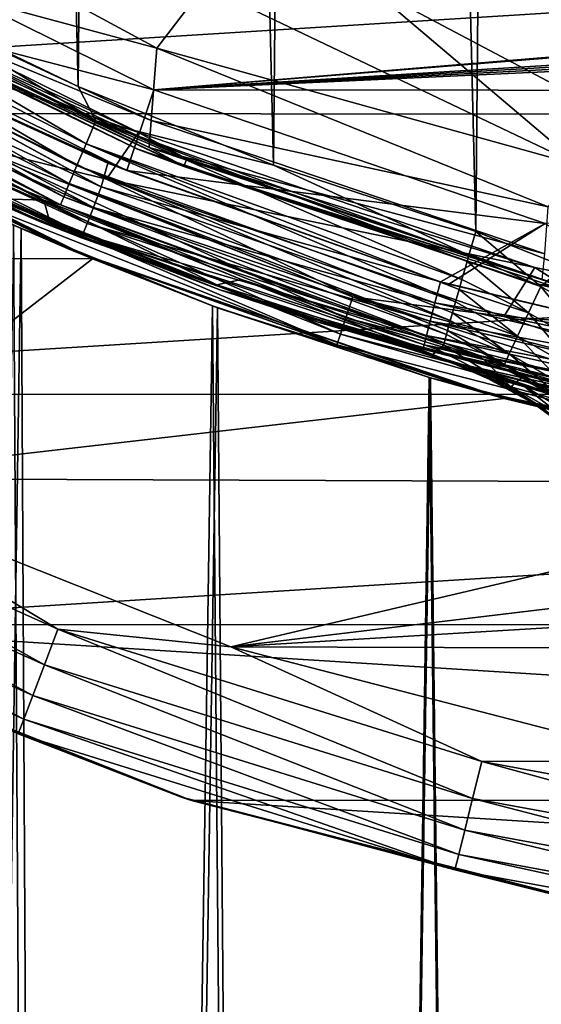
# Model space of a CAD drawing. Header units: metres. Extents: x -24 to 24, y -127 to 36.
# Tile 20 of 59: x -8.49 to -5.19, y -24.12 to -17.89. Entities that reach past the tile are written whole.
import ezdxf

# ---------------------------------------------------------------- set-up
doc = ezdxf.new("R2010")
doc.units = ezdxf.units.M
doc.layers.add('solid_12421031', color=7, linetype='CONTINUOUS')

msp = doc.modelspace()

# ---------------------------------------------------------------- linework, layer by layer
at = {"layer": 'solid_12421031'}
for points in [[(-5.260437, 19.327854, 173.482712), (-4.101615, -20.170208, 173.489487), (-3.960747, 19.634262, 173.490189)], [(-6.530779, 18.937037, 173.473343), (-5.603517, -19.23163, 173.480377), (-5.260437, 19.327854, 173.482712)], [(-5.260437, 19.327854, 173.482712), (-5.603517, -19.23163, 173.480377), (-5.044331, -19.452089, 173.4841)], [(-5.260437, 19.327854, 173.482712), (-5.044331, -19.452089, 173.4841), (-4.540535, -19.767538, 173.487122)], [(-5.260437, 19.327854, 173.482712), (-4.540535, -19.767538, 173.487122), (-4.101615, -20.170208, 173.489487)], [(-6.882666, -18.811087, 173.470398), (-6.530779, 18.937037, 173.473343), (-7.779799, 18.459656, 173.462173)], [(-6.882666, -18.811087, 173.470398), (-5.603517, -19.23163, 173.480377), (-6.530779, 18.937037, 173.473343)], [(-8.119483, -18.31303, 173.458801), (-7.779799, 18.459656, 173.462173), (-8.99437, 17.901155, 173.449432)], [(-6.882666, -18.811087, 173.470398), (-7.779799, 18.459656, 173.462173), (-8.119483, -18.31303, 173.458801)], [(-8.119483, -18.31303, 173.458801), (-8.99437, 17.901155, 173.449432), (-9.313975, -17.737457, 173.445786)], [(-17.515476, -16.407091, -4), (17.484015, -16.440725, -4), (-15.310651, -18.481251, -4)], [(-15.310651, -18.481251, -4), (17.484015, -16.440725, -4), (15.283298, -18.503847, -4)], [(-10.038218, -17.418863, 145.684891), (-7.622422, -18.071875, 146.742477), (-9.983639, -16.795286, 146.892181)], [(-9.983639, -16.795286, 146.892181), (-7.622422, -18.071875, 146.742477), (-7.322237, -17.678335, 147.652298)], [(-9.979542, -17.174118, 149.5), (-7.641145, -18.335623, 149.5), (-10.211024, -17.660162, 147.5)], [(-1.995949, -17.869549, 149.5), (-7.641145, -18.335623, 149.5), (-9.979542, -17.174118, 149.5)], [(-10.245038, -17.397303, 173.418228), (-10.324658, -17.533813, 173.364838), (-8.069939, -18.677027, 173.390762)], [(-7.73718, -18.605326, 145), (-10.105206, -17.431744, 145), (-10.322615, -17.710819, 145)], [(-8.007703, -18.531618, 173.443756), (-10.245038, -17.397303, 173.418228), (-8.069939, -18.677027, 173.390762)], [(-9.313975, -17.737457, 173.445786), (-10.245038, -17.397303, 173.418228), (-8.007703, -18.531618, 173.443756)], [(-9.725773, -17.691114, 145.007614), (-10.105206, -17.431744, 145), (-7.73718, -18.605326, 145)], [(-10.038218, -17.418863, 145.684891), (-7.658072, -18.528763, 145.811859), (-7.622422, -18.071875, 146.742477)], [(-10.026096, -17.549416, 145.432404), (-7.658072, -18.528763, 145.811859), (-10.038218, -17.418863, 145.684891)], [(-10.324658, -17.533813, 173.364838), (-10.398682, -17.661627, 173.273621), (-8.127798, -18.813168, 173.299911)], [(-8.069939, -18.677027, 173.390762), (-10.324658, -17.533813, 173.364838), (-8.127798, -18.813168, 173.299911)], [(-7.74934, -18.708561, 145.23999), (-10.125, -17.537014, 145.23999), (-10.105979, -17.547983, 145.100006)], [(-9.750823, -17.736681, 145.338165), (-10.125, -17.537014, 145.23999), (-7.74934, -18.708561, 145.23999)], [(-7.734123, -18.714857, 145.100006), (-10.105979, -17.547983, 145.100006), (-9.75186, -17.738565, 145.061798)], [(-7.74934, -18.708561, 145.23999), (-10.105979, -17.547983, 145.100006), (-7.734123, -18.714857, 145.100006)], [(-10.026096, -17.549416, 145.432404), (-7.670861, -18.6992, 145.432541), (-7.658072, -18.528763, 145.811859)], [(-9.750823, -17.736681, 145.338165), (-7.670861, -18.6992, 145.432541), (-10.026096, -17.549416, 145.432404)], [(-10.398682, -17.661627, 173.273621), (-10.460505, -17.769423, 173.148987), (-8.176123, -18.92799, 173.175583)], [(-8.127798, -18.813168, 173.299911), (-10.398682, -17.661627, 173.273621), (-8.176123, -18.92799, 173.175583)], [(-10.211024, -17.660162, 147.5), (-7.81111, -18.845474, 147.5), (-9.929063, -17.882896, 147.5)], [(-7.641145, -18.335623, 149.5), (-7.81111, -18.845474, 147.5), (-10.211024, -17.660162, 147.5)], [(-7.622422, -18.071875, 146.742477), (-4.944226, -18.813017, 147.061569), (-7.322237, -17.678335, 147.652298)], [(-7.322237, -17.678335, 147.652298), (-4.944226, -18.813017, 147.061569), (-6.285115, -17.676357, 148.298401)], [(-4.944226, -18.813017, 147.061569), (-4.234774, -18.762302, 147.471512), (-6.285115, -17.676357, 148.298401)], [(-5.073364, -17.835152, 148.65239), (-6.285115, -17.676357, 148.298401), (-4.234774, -18.762302, 147.471512)], [(-7.73718, -18.605326, 145), (-10.322615, -17.710819, 145), (-7.940036, -18.899851, 145)], [(-8.794262, -18.688759, 144.975525), (-7.940036, -18.899851, 145), (-10.322615, -17.710819, 145)], [(-9.75186, -17.738565, 145.061798), (-9.725773, -17.691114, 145.007614), (-7.431797, -18.770576, 145.007614)], [(-7.451731, -18.820925, 145.061798), (-9.75186, -17.738565, 145.061798), (-7.431797, -18.770576, 145.007614)], [(-7.734123, -18.714857, 145.100006), (-9.75186, -17.738565, 145.061798), (-7.451731, -18.820925, 145.061798)], [(-7.450939, -18.818924, 145.338165), (-7.670861, -18.6992, 145.432541), (-9.750823, -17.736681, 145.338165)], [(-7.450939, -18.818924, 145.338165), (-9.750823, -17.736681, 145.338165), (-7.74934, -18.708561, 145.23999)], [(-7.431797, -18.770576, 145.007614), (-9.725773, -17.691114, 145.007614), (-7.73718, -18.605326, 145)], [(-8.119483, -18.31303, 173.458801), (-9.313975, -17.737457, 173.445786), (-8.007703, -18.531618, 173.443756)], [(-10.460505, -17.769423, 173.148987), (-10.505141, -17.848503, 173.001007), (-8.211013, -19.012224, 173.027832)], [(-8.176123, -18.92799, 173.175583), (-10.460505, -17.769423, 173.148987), (-8.211013, -19.012224, 173.027832)], [(-10.505141, -17.848503, 173.001007), (-10.530486, -17.895006, 172.842789), (-8.230824, -19.06176, 172.869736)], [(-8.211013, -19.012224, 173.027832), (-10.505141, -17.848503, 173.001007), (-8.230824, -19.06176, 172.869736)], [(-1.995949, -17.869549, 149.5), (-1.938687, -17.875822, 149.5), (-7.641145, -18.335623, 149.5)], [(-10.530486, -17.895006, 172.842789), (-9.555474, -18.452736, 172.703491), (-8.33781, -19.033838, 172.715912)], [(-8.230824, -19.06176, 172.869736), (-10.530486, -17.895006, 172.842789), (-8.33781, -19.033838, 172.715912)], [(-9.929063, -17.882896, 147.5), (-7.973009, -18.948624, 147.524414), (-10.001789, -18.019442, 147.524521)], [(-9.929063, -17.882896, 147.5), (-7.81111, -18.845474, 147.5), (-7.931221, -18.799078, 147.5)], [(-9.861752, -17.91848, 147.5), (-9.929063, -17.882896, 147.5), (-7.931221, -18.799078, 147.5)], [(-9.861752, -17.91848, 147.5), (-7.973009, -18.948624, 147.524414), (-9.929063, -17.882896, 147.5)], [(-9.861752, -17.91848, 147.5), (-7.931221, -18.799078, 147.5), (-7.973009, -18.948624, 147.524414)], [(-1.938687, -17.875822, 149.5), (-1.243797, -17.938793, 149.5), (-7.641145, -18.335623, 149.5)], [(-1.243797, -17.938793, 149.5), (-0.984953, -17.9555, 149.5), (-7.641145, -18.335623, 149.5)], [(-0.984953, -17.9555, 149.5), (-0.603206, -17.972908, 149.5), (-7.641145, -18.335623, 149.5)], [(-0.603206, -17.972908, 149.5), (0, -17.982216, 149.5), (-7.641145, -18.335623, 149.5)], [(0, -17.982216, 149.5), (7.605824, -18.350306, 149.5), (-7.641145, -18.335623, 149.5)], [(-10.001789, -18.019442, 147.524521), (-8.023497, -19.078426, 147.595291), (-10.067247, -18.142656, 147.595718)], [(-10.001789, -18.019442, 147.524521), (-7.973009, -18.948624, 147.524414), (-8.023497, -19.078426, 147.595291)], [(-7.658072, -18.528763, 145.811859), (-5.146339, -19.076134, 146.445969), (-7.622422, -18.071875, 146.742477)], [(-7.622422, -18.071875, 146.742477), (-5.146339, -19.076134, 146.445969), (-4.944226, -18.813017, 147.061569)], [(-12.349385, -19.402617), (-8.029844, -19.404125), (-10.50086, -18.185268)], [(-10.601276, -18.127684, 144.5), (-8.157937, -19.35066, 144.5), (-8.931007, -18.979357, 144.654053)], [(-8.528556, -19.190199, 125.141541), (-8.157937, -19.35066, 144.5), (-10.601276, -18.127684, 144.5)], [(-10.483727, -18.195919, 110.861214), (-10.50086, -18.185268), (-8.029844, -19.404125)], [(-10.067247, -18.142656, 147.595718), (-8.063588, -19.181499, 147.705688), (-10.119159, -18.240374, 147.706589)], [(-10.067247, -18.142656, 147.595718), (-8.023497, -19.078426, 147.595291), (-8.063588, -19.181499, 147.705688)], [(-9.5781, -18.688499, 109.471069), (-10.483727, -18.195919, 110.861214), (-8.029844, -19.404125)], [(-10.119159, -18.240374, 147.706589), (-8.089367, -19.247774, 147.844833), (-10.15243, -18.302999, 147.846252)], [(-10.119159, -18.240374, 147.706589), (-8.063588, -19.181499, 147.705688), (-8.089367, -19.247774, 147.844833)], [(-10.15243, -18.302999, 147.846252), (-8.089367, -19.247774, 147.844833), (-8.098314, -19.270777, 147.999146)], [(-9.144917, -18.827913, 148.000107), (-10.15243, -18.302999, 147.846252), (-8.098314, -19.270777, 147.999146)], [(-8.34973, -19.170589, 154.638824), (-10.030131, -18.370298, 154.706909), (-9.944547, -18.43116, 151.286667)], [(-8.716412, -18.998735, 158.045029), (-10.030131, -18.370298, 154.706909), (-8.34973, -19.170589, 154.638824)], [(-6.882666, -18.811087, 173.470398), (-8.119483, -18.31303, 173.458801), (-8.007703, -18.531618, 173.443756)], [(-7.641145, -18.335623, 149.5), (-5.165358, -19.179953, 149.5), (-7.81111, -18.845474, 147.5)], [(7.605824, -18.350306, 149.5), (-5.165358, -19.179953, 149.5), (-7.641145, -18.335623, 149.5)], [(-8.372017, -19.164289, 151.229507), (-9.944547, -18.43116, 151.286667), (-9.144917, -18.827913, 148.000107)], [(-8.34973, -19.170589, 154.638824), (-9.944547, -18.43116, 151.286667), (-8.372017, -19.164289, 151.229507)], [(-15.310651, -18.481251, -4), (15.283298, -18.503847, -4), (-12.865988, -20.258965, -4)], [(-8.33781, -19.033838, 172.715912), (-9.555474, -18.452736, 172.703491), (-8.609834, -19.025248, 160.935501)], [(-12.865988, -20.258965, -4), (15.283298, -18.503847, -4), (12.848287, -20.270407, -4)], [(-8.007703, -18.531618, 173.443756), (-8.069939, -18.677027, 173.390762), (-5.691037, -19.534037, 173.410385)], [(-8.007703, -18.531618, 173.443756), (-5.691037, -19.534037, 173.410385), (-5.658569, -19.421438, 173.453445)], [(-8.007703, -18.531618, 173.443756), (-5.658569, -19.421438, 173.453445), (-5.646952, -19.381275, 173.463684)], [(-6.882666, -18.811087, 173.470398), (-8.007703, -18.531618, 173.443756), (-5.646952, -19.381275, 173.463684)], [(-7.670861, -18.6992, 145.432541), (-5.167542, -19.371588, 145.811813), (-7.658072, -18.528763, 145.811859)], [(-7.658072, -18.528763, 145.811859), (-5.167542, -19.371588, 145.811813), (-5.146339, -19.076134, 146.445969)], [(-5.230407, -19.458494, 145), (-7.73718, -18.605326, 145), (-7.940036, -18.899851, 145)], [(-7.431797, -18.770576, 145.007614), (-7.73718, -18.605326, 145), (-5.230407, -19.458494, 145)], [(-8.069939, -18.677027, 173.390762), (-8.127798, -18.813168, 173.299911), (-5.731455, -19.675081, 173.320328)], [(-8.069939, -18.677027, 173.390762), (-5.731455, -19.675081, 173.320328), (-5.709518, -19.598391, 173.375015)], [(-8.069939, -18.677027, 173.390762), (-5.709518, -19.598391, 173.375015), (-5.691037, -19.534037, 173.410385)], [(-8.480646, -19.21142, 108.210205), (-9.5781, -18.688499, 109.471069), (-8.029844, -19.404125)], [(-9.381978, -79.199997, 109.218124), (-9.5781, -18.688499, 109.471069), (-8.480646, -19.21142, 108.210205)], [(-8.853663, -18.814991, 144.904419), (-6.425705, -19.776287, 144.904419), (-8.794262, -18.688759, 144.975525)], [(-8.794262, -18.688759, 144.975525), (-6.382594, -19.643604, 144.975525), (-7.940036, -18.899851, 145)], [(-6.425705, -19.776287, 144.904419), (-6.382594, -19.643604, 144.975525), (-8.794262, -18.688759, 144.975525)], [(-5.241086, -19.559998, 145.23999), (-7.74934, -18.708561, 145.23999), (-7.734123, -18.714857, 145.100006)], [(-7.450939, -18.818924, 145.338165), (-7.74934, -18.708561, 145.23999), (-5.241086, -19.559998, 145.23999)], [(-5.230481, -19.562836, 145.100006), (-7.734123, -18.714857, 145.100006), (-7.451731, -18.820925, 145.061798)], [(-5.241086, -19.559998, 145.23999), (-7.734123, -18.714857, 145.100006), (-5.230481, -19.562836, 145.100006)], [(-7.670861, -18.6992, 145.432541), (-5.182826, -19.53562, 145.432541), (-5.167542, -19.371588, 145.811813)], [(-7.450939, -18.818924, 145.338165), (-5.182826, -19.53562, 145.432541), (-7.670861, -18.6992, 145.432541)], [(-5.826722, -19.548923, 147.504471), (-7.973009, -18.948624, 147.524414), (-7.931221, -18.799078, 147.5)], [(-5.826722, -19.548923, 147.504471), (-7.931221, -18.799078, 147.5), (-7.81111, -18.845474, 147.5)], [(-7.451731, -18.820925, 145.061798), (-7.431797, -18.770576, 145.007614), (-5.028693, -19.585466, 145.029312)], [(-5.028693, -19.585466, 145.029312), (-7.431797, -18.770576, 145.007614), (-5.230407, -19.458494, 145)], [(-8.372017, -19.164289, 151.229507), (-9.144917, -18.827913, 148.000107), (-8.098314, -19.270777, 147.999146)], [(-8.900785, -18.915133, 144.79364), (-6.459906, -19.881544, 144.79364), (-8.853663, -18.814991, 144.904419)], [(-6.459906, -19.881544, 144.79364), (-6.425705, -19.776287, 144.904419), (-8.853663, -18.814991, 144.904419)], [(-8.127798, -18.813168, 173.299911), (-8.176123, -18.92799, 173.175583), (-5.765525, -19.795137, 173.196091)], [(-8.127798, -18.813168, 173.299911), (-5.765525, -19.795137, 173.196091), (-5.751542, -19.745686, 173.254471)], [(-8.127798, -18.813168, 173.299911), (-5.751542, -19.745686, 173.254471), (-5.731455, -19.675081, 173.320328)], [(-5.165358, -19.179953, 149.5), (-5.826722, -19.548923, 147.504471), (-7.81111, -18.845474, 147.5)], [(-5.230481, -19.562836, 145.100006), (-7.451731, -18.820925, 145.061798), (-5.028693, -19.585466, 145.029312)], [(-5.03355, -19.604382, 145.338165), (-5.182826, -19.53562, 145.432541), (-7.450939, -18.818924, 145.338165)], [(-5.03355, -19.604382, 145.338165), (-7.450939, -18.818924, 145.338165), (-5.241086, -19.559998, 145.23999)], [(-6.882666, -18.811087, 173.470398), (-5.646952, -19.381275, 173.463684), (-5.603517, -19.23163, 173.480377)], [(-8.931007, -18.979357, 144.654053), (-6.48184, -19.949051, 144.654053), (-8.900785, -18.915133, 144.79364)], [(-6.48184, -19.949051, 144.654053), (-6.459906, -19.881544, 144.79364), (-8.900785, -18.915133, 144.79364)], [(-8.176123, -18.92799, 173.175583), (-8.211013, -19.012224, 173.027832), (-5.789806, -19.882067, 173.050735)], [(-8.176123, -18.92799, 173.175583), (-5.789806, -19.882067, 173.050735), (-5.782842, -19.856928, 173.100952)], [(-8.176123, -18.92799, 173.175583), (-5.782842, -19.856928, 173.100952), (-5.765525, -19.795137, 173.196091)], [(-5.230407, -19.458494, 145), (-7.940036, -18.899851, 145), (-5.425307, -19.768526, 145)], [(-6.382594, -19.643604, 144.975525), (-5.425307, -19.768526, 145), (-7.940036, -18.899851, 145)], [(-8.157937, -19.35066, 144.5), (-6.48184, -19.949051, 144.654053), (-8.931007, -18.979357, 144.654053)], [(-5.861875, -19.681904, 147.543365), (-8.023497, -19.078426, 147.595291), (-7.973009, -18.948624, 147.524414)], [(-5.826722, -19.548923, 147.504471), (-5.861875, -19.681904, 147.543365), (-7.973009, -18.948624, 147.524414)], [(-7.222607, -19.599613, 157.976974), (-8.716412, -18.998735, 158.045029), (-8.34973, -19.170589, 154.638824)], [(-7.055697, -19.647287, 161.314072), (-8.716412, -18.998735, 158.045029), (-7.222607, -19.599613, 157.976974)], [(-8.303952, -19.156149, 161.417221), (-8.609834, -19.025248, 160.935501), (-8.716412, -18.998735, 158.045029)], [(-7.055697, -19.647287, 161.314072), (-8.303952, -19.156149, 161.417221), (-8.716412, -18.998735, 158.045029)], [(-8.33781, -19.033838, 172.715912), (-8.609834, -19.025248, 160.935501), (-8.303952, -19.156149, 161.417221)], [(-8.33781, -19.033838, 172.715912), (-8.303952, -19.156149, 161.417221), (-7.242052, -19.568316, 162.919815)], [(-7.086806, -19.534052, 172.727127), (-8.33781, -19.033838, 172.715912), (-7.242052, -19.568316, 162.919815)], [(-8.230824, -19.06176, 172.869736), (-8.33781, -19.033838, 172.715912), (-7.086806, -19.534052, 172.727127)], [(-8.211013, -19.012224, 173.027832), (-8.230824, -19.06176, 172.869736), (-5.803947, -19.934483, 172.891815)], [(-8.211013, -19.012224, 173.027832), (-5.803947, -19.934483, 172.891815), (-5.789806, -19.882067, 173.050735)], [(-8.230824, -19.06176, 172.869736), (-7.086806, -19.534052, 172.727127), (-5.80662, -19.950377, 172.737106)], [(-8.230824, -19.06176, 172.869736), (-5.80662, -19.950377, 172.737106), (-5.803947, -19.934483, 172.891815)], [(-5.892165, -19.798786, 147.619522), (-8.063588, -19.181499, 147.705688), (-8.023497, -19.078426, 147.595291)], [(-5.861875, -19.681904, 147.543365), (-5.892165, -19.798786, 147.619522), (-8.023497, -19.078426, 147.595291)], [(-6.74197, -19.752867, 151.172409), (-8.372017, -19.164289, 151.229507), (-8.098314, -19.270777, 147.999146)], [(-6.600629, -19.805351, 154.57045), (-8.372017, -19.164289, 151.229507), (-6.74197, -19.752867, 151.172409)], [(-6.600629, -19.805351, 154.57045), (-8.34973, -19.170589, 154.638824), (-8.372017, -19.164289, 151.229507)], [(-7.222607, -19.599613, 157.976974), (-8.34973, -19.170589, 154.638824), (-6.600629, -19.805351, 154.57045)], [(-7.242052, -19.568316, 162.919815), (-8.303952, -19.156149, 161.417221), (-7.055697, -19.647287, 161.314072)], [(-5.915821, -19.890068, 147.726715), (-8.089367, -19.247774, 147.844833), (-8.063588, -19.181499, 147.705688)], [(-5.892165, -19.798786, 147.619522), (-5.915821, -19.890068, 147.726715), (-8.063588, -19.181499, 147.705688)], [(-5.165358, -19.179953, 149.5), (-5.774029, -19.564472, 147.504761), (-5.826722, -19.548923, 147.504471)], [(-5.165358, -19.179953, 149.5), (-3.668845, -20.0611, 147.523041), (-5.774029, -19.564472, 147.504761)], [(-9.381978, -79.199997, 124.181877), (-8.162073, -79.199997, 125.49662), (-8.528556, -19.190199, 125.141541)], [(-8.162073, -79.199997, 107.903381), (-9.381978, -79.199997, 109.218124), (-8.480646, -19.21142, 108.210205)], [(-8.528556, -19.190199, 125.141541), (-7.268599, -19.701965, 126.247917), (-8.157937, -19.35066, 144.5)], [(-8.162073, -79.199997, 125.49662), (-7.268599, -19.701965, 126.247917), (-8.528556, -19.190199, 125.141541)], [(-7.238152, -19.713173, 107.128891), (-8.480646, -19.21142, 108.210205), (-8.029844, -19.404125)], [(-8.162073, -79.199997, 107.903381), (-8.480646, -19.21142, 108.210205), (-7.238152, -19.713173, 107.128891)], [(-5.603517, -19.23163, 173.480377), (-5.646952, -19.381275, 173.463684), (-5.192083, -19.579973, 173.461212)], [(-5.044331, -19.452089, 173.4841), (-5.603517, -19.23163, 173.480377), (-5.192083, -19.579973, 173.461212)], [(-7.027493, -19.651505, 147.998245), (-8.098314, -19.270777, 147.999146), (-8.089367, -19.247774, 147.844833)], [(-6.74197, -19.752867, 151.172409), (-8.098314, -19.270777, 147.999146), (-7.027493, -19.651505, 147.998245)], [(-5.936213, -19.968756, 147.99736), (-7.027493, -19.651505, 147.998245), (-8.089367, -19.247774, 147.844833)], [(-5.930914, -19.948307, 147.856171), (-5.936213, -19.968756, 147.99736), (-8.089367, -19.247774, 147.844833)], [(-5.915821, -19.890068, 147.726715), (-5.930914, -19.948307, 147.856171), (-8.089367, -19.247774, 147.844833)], [(-8.157937, -19.35066, 144.5), (-5.576494, -20.246054, 144.5), (-6.48184, -19.949051, 144.654053)], [(-5.899023, -20.154442, 127.149956), (-5.576494, -20.246054, 144.5), (-8.157937, -19.35066, 144.5)], [(-7.268599, -19.701965, 126.247917), (-5.899023, -20.154442, 127.149956), (-8.157937, -19.35066, 144.5)], [(-12.349385, -19.402617), (-9.830069, -20.793386), (-8.029844, -19.404125)], [(-9.830069, -20.793386), (-5.423804, -20.286774), (-8.029844, -19.404125)], [(-7.238152, -19.713173, 107.128891), (-8.029844, -19.404125), (-5.423804, -20.286774)], [(-5.658569, -19.421438, 173.453445), (-5.691037, -19.534037, 173.410385), (-5.270233, -19.745192, 173.388931)], [(-5.646952, -19.381275, 173.463684), (-5.658569, -19.421438, 173.453445), (-5.192083, -19.579973, 173.461212)], [(-5.192083, -19.579973, 173.461212), (-5.658569, -19.421438, 173.453445), (-5.270233, -19.745192, 173.388931)], [(-2.646207, -19.975245, 145), (-5.230407, -19.458494, 145), (-5.425307, -19.768526, 145)], [(-5.028693, -19.585466, 145.029312), (-5.230407, -19.458494, 145), (-2.646207, -19.975245, 145)], [(-5.044331, -19.452089, 173.4841), (-5.192083, -19.579973, 173.461212), (-4.763987, -19.826353, 173.464111)], [(-7.086806, -19.534052, 172.727127), (-7.242052, -19.568316, 162.919815), (-5.875471, -20.008411, 164.494202)], [(-5.841048, -19.979397, 168.615402), (-7.086806, -19.534052, 172.727127), (-5.875471, -20.008411, 164.494202)], [(-5.841048, -19.979397, 168.615402), (-5.80662, -19.950377, 172.737106), (-7.086806, -19.534052, 172.727127)], [(-3.668845, -20.0611, 147.523041), (-5.861875, -19.681904, 147.543365), (-5.826722, -19.548923, 147.504471)], [(-3.668845, -20.0611, 147.523041), (-5.826722, -19.548923, 147.504471), (-5.774029, -19.564472, 147.504761)], [(-5.691037, -19.534037, 173.410385), (-5.709518, -19.598391, 173.375015), (-5.270233, -19.745192, 173.388931)], [(-5.875471, -20.008411, 164.494202), (-7.242052, -19.568316, 162.919815), (-7.055697, -19.647287, 161.314072)], [(-5.686854, -20.073223, 157.908813), (-7.222607, -19.599613, 157.976974), (-6.600629, -19.805351, 154.57045)], [(-5.771487, -20.051573, 161.241364), (-7.222607, -19.599613, 157.976974), (-5.686854, -20.073223, 157.908813)], [(-5.771487, -20.051573, 161.241364), (-7.055697, -19.647287, 161.314072), (-7.222607, -19.599613, 157.976974)], [(-5.709518, -19.598391, 173.375015), (-5.731455, -19.675081, 173.320328), (-5.339607, -19.892641, 173.26651)], [(-5.270233, -19.745192, 173.388931), (-5.709518, -19.598391, 173.375015), (-5.339607, -19.892641, 173.26651)], [(-5.192083, -19.579973, 173.461212), (-5.270233, -19.745192, 173.388931), (-4.867691, -19.976915, 173.391953)], [(-2.643155, -20.076759, 145.23999), (-5.241086, -19.559998, 145.23999), (-5.230481, -19.562836, 145.100006)], [(-5.03355, -19.604382, 145.338165), (-5.241086, -19.559998, 145.23999), (-2.643155, -20.076759, 145.23999)], [(-2.637713, -20.077475, 145.100006), (-5.230481, -19.562836, 145.100006), (-5.028693, -19.585466, 145.029312)], [(-2.643155, -20.076759, 145.23999), (-5.230481, -19.562836, 145.100006), (-2.637713, -20.077475, 145.100006)], [(-4.763987, -19.826353, 173.464111), (-5.192083, -19.579973, 173.461212), (-4.867691, -19.976915, 173.391953)], [(-5.871714, -20.022552, 161.70752), (-7.055697, -19.647287, 161.314072), (-5.771487, -20.051573, 161.241364)], [(-7.055697, -19.647287, 161.314072), (-5.906888, -20.010839, 162.27005), (-5.890842, -20.010357, 163.393707)], [(-5.871714, -20.022552, 161.70752), (-5.906888, -20.010839, 162.27005), (-7.055697, -19.647287, 161.314072)], [(-5.890842, -20.010357, 163.393707), (-5.875471, -20.008411, 164.494202), (-7.055697, -19.647287, 161.314072)], [(-6.74197, -19.752867, 151.172409), (-7.027493, -19.651505, 147.998245), (-5.936213, -19.968756, 147.99736)], [(-6.425705, -19.776287, 144.904419), (-3.896411, -20.425701, 144.904419), (-6.382594, -19.643604, 144.975525)], [(-6.382594, -19.643604, 144.975525), (-3.870269, -20.28866, 144.975525), (-5.425307, -19.768526, 145)], [(-3.896411, -20.425701, 144.904419), (-3.870269, -20.28866, 144.975525), (-6.382594, -19.643604, 144.975525)], [(-3.687824, -20.199759, 147.592926), (-5.892165, -19.798786, 147.619522), (-5.861875, -19.681904, 147.543365)], [(-3.668845, -20.0611, 147.523041), (-3.687824, -20.199759, 147.592926), (-5.861875, -19.681904, 147.543365)], [(-5.731455, -19.675081, 173.320328), (-5.751542, -19.745686, 173.254471), (-5.339607, -19.892641, 173.26651)], [(-8.162073, -79.199997, 125.49662), (-6.75984, -79.199997, 126.614868), (-7.268599, -19.701965, 126.247917)], [(-6.75984, -79.199997, 106.785133), (-8.162073, -79.199997, 107.903381), (-7.238152, -19.713173, 107.128891)], [(-6.75984, -79.199997, 126.614868), (-5.899023, -20.154442, 127.149956), (-7.268599, -19.701965, 126.247917)], [(-5.889245, -20.157301, 106.24453), (-7.238152, -19.713173, 107.128891), (-5.423804, -20.286774)], [(-6.75984, -79.199997, 106.785133), (-7.238152, -19.713173, 107.128891), (-5.889245, -20.157301, 106.24453)], [(-5.074442, -20.191202, 151.116074), (-6.74197, -19.752867, 151.172409), (-5.936213, -19.968756, 147.99736)], [(-4.807477, -20.267105, 154.502731), (-6.74197, -19.752867, 151.172409), (-5.074442, -20.191202, 151.116074)], [(-4.807477, -20.267105, 154.502731), (-6.600629, -19.805351, 154.57045), (-6.74197, -19.752867, 151.172409)], [(-5.686854, -20.073223, 157.908813), (-6.600629, -19.805351, 154.57045), (-4.807477, -20.267105, 154.502731)], [(-6.459906, -19.881544, 144.79364), (-3.917149, -20.534414, 144.79364), (-6.425705, -19.776287, 144.904419)], [(-3.917149, -20.534414, 144.79364), (-3.896411, -20.425701, 144.904419), (-6.425705, -19.776287, 144.904419)], [(-3.702954, -20.310314, 147.70256), (-5.915821, -19.890068, 147.726715), (-5.892165, -19.798786, 147.619522)], [(-3.687824, -20.199759, 147.592926), (-3.702954, -20.310314, 147.70256), (-5.892165, -19.798786, 147.619522)], [(-5.765525, -19.795137, 173.196091), (-5.782842, -19.856928, 173.100952), (-5.392032, -20.004995, 173.104721)], [(-5.751542, -19.745686, 173.254471), (-5.765525, -19.795137, 173.196091), (-5.392032, -20.004995, 173.104721)], [(-5.339607, -19.892641, 173.26651), (-5.751542, -19.745686, 173.254471), (-5.392032, -20.004995, 173.104721)], [(-2.646207, -19.975245, 145), (-5.425307, -19.768526, 145), (-2.825365, -20.303837, 145)], [(-3.870269, -20.28866, 144.975525), (-2.825365, -20.303837, 145), (-5.425307, -19.768526, 145)], [(-5.270233, -19.745192, 173.388931), (-5.339607, -19.892641, 173.26651), (-4.959944, -20.111345, 173.269638)], [(-4.867691, -19.976915, 173.391953), (-5.270233, -19.745192, 173.388931), (-4.959944, -20.111345, 173.269638)], [(-5.782842, -19.856928, 173.100952), (-5.789806, -19.882067, 173.050735), (-5.42289, -20.072296, 172.922623)], [(-5.392032, -20.004995, 173.104721), (-5.782842, -19.856928, 173.100952), (-5.42289, -20.072296, 172.922623)], [(-6.48184, -19.949051, 144.654053), (-3.930449, -20.604137, 144.654053), (-6.459906, -19.881544, 144.79364)], [(-3.930449, -20.604137, 144.654053), (-3.917149, -20.534414, 144.79364), (-6.459906, -19.881544, 144.79364)], [(-3.712749, -20.381897, 147.841324), (-5.930914, -19.948307, 147.856171), (-5.915821, -19.890068, 147.726715)], [(-3.702954, -20.310314, 147.70256), (-3.712749, -20.381897, 147.841324), (-5.915821, -19.890068, 147.726715)], [(-5.789806, -19.882067, 173.050735), (-5.803947, -19.934483, 172.891815), (-5.42289, -20.072296, 172.922623)], [(-5.339607, -19.892641, 173.26651), (-5.392032, -20.004995, 173.104721), (-5.02989, -20.213848, 173.107941)], [(-4.959944, -20.111345, 173.269638), (-5.339607, -19.892641, 173.26651), (-5.02989, -20.213848, 173.107941)], [(-5.576494, -20.246054, 144.5), (-3.930449, -20.604137, 144.654053), (-6.48184, -19.949051, 144.654053)], [(-4.832626, -20.220575, 147.99649), (-5.936213, -19.968756, 147.99736), (-5.930914, -19.948307, 147.856171)], [(-5.074442, -20.191202, 151.116074), (-5.936213, -19.968756, 147.99736), (-4.832626, -20.220575, 147.99649)], [(-3.71625, -20.407484, 147.995636), (-4.832626, -20.220575, 147.99649), (-5.930914, -19.948307, 147.856171)], [(-3.712749, -20.381897, 147.841324), (-3.71625, -20.407484, 147.995636), (-5.930914, -19.948307, 147.856171)], [(-5.380782, -20.212757, 164.491226), (-5.841048, -19.979397, 168.615402), (-5.875471, -20.008411, 164.494202)], [(-5.380782, -20.212757, 164.491226), (-5.80662, -19.950377, 172.737106), (-5.841048, -19.979397, 168.615402)], [(-5.803947, -19.934483, 172.891815), (-5.80662, -19.950377, 172.737106), (-5.554024, -20.039133, 172.7397)], [(-5.554024, -20.039133, 172.7397), (-5.80662, -19.950377, 172.737106), (-5.380782, -20.212757, 164.491226)], [(-5.42289, -20.072296, 172.922623), (-5.803947, -19.934483, 172.891815), (-5.554024, -20.039133, 172.7397)], [(-5.662986, -20.094858, 162.26796), (-5.890842, -20.010357, 163.393707), (-5.906888, -20.010839, 162.27005)], [(-5.662986, -20.094858, 162.26796), (-5.906888, -20.010839, 162.27005), (-5.871714, -20.022552, 161.70752)], [(-5.662986, -20.094858, 162.26796), (-5.875471, -20.008411, 164.494202), (-5.890842, -20.010357, 163.393707)], [(-5.41698, -20.20999, 162.26593), (-5.875471, -20.008411, 164.494202), (-5.662986, -20.094858, 162.26796)], [(-5.380782, -20.212757, 164.491226), (-5.875471, -20.008411, 164.494202), (-5.41698, -20.20999, 162.26593)], [(-5.500933, -20.146738, 161.373337), (-5.871714, -20.022552, 161.70752), (-5.771487, -20.051573, 161.241364)], [(-5.624343, -20.108109, 161.809433), (-5.662986, -20.094858, 162.26796), (-5.871714, -20.022552, 161.70752)], [(-5.500933, -20.146738, 161.373337), (-5.624343, -20.108109, 161.809433), (-5.871714, -20.022552, 161.70752)], [(-5.754405, -20.056374, 161.182922), (-5.771487, -20.051573, 161.241364), (-5.686854, -20.073223, 157.908813)], [(-5.500933, -20.146738, 161.373337), (-5.771487, -20.051573, 161.241364), (-5.754405, -20.056374, 161.182922)], [(-5.312288, -20.154436, 172.742035), (-5.554024, -20.039133, 172.7397), (-5.380782, -20.212757, 164.491226)], [(-5.42289, -20.072296, 172.922623), (-5.554024, -20.039133, 172.7397), (-5.312288, -20.154436, 172.742035)], [(-5.392032, -20.004995, 173.104721), (-5.42289, -20.072296, 172.922623), (-5.071352, -20.275337, 172.925888)], [(-5.02989, -20.213848, 173.107941), (-5.392032, -20.004995, 173.104721), (-5.071352, -20.275337, 172.925888)], [(-5.566591, -20.107393, 160.695816), (-5.754405, -20.056374, 161.182922), (-5.686854, -20.073223, 157.908813)], [(-5.303968, -20.206371, 160.979324), (-5.754405, -20.056374, 161.182922), (-5.566591, -20.107393, 160.695816)], [(-5.303968, -20.206371, 160.979324), (-5.500933, -20.146738, 161.373337), (-5.754405, -20.056374, 161.182922)], [(-4.125419, -20.416048, 157.841263), (-5.686854, -20.073223, 157.908813), (-4.807477, -20.267105, 154.502731)], [(-5.296977, -20.176056, 160.234818), (-5.686854, -20.073223, 157.908813), (-4.125419, -20.416048, 157.841263)], [(-5.296977, -20.176056, 160.234818), (-5.566591, -20.107393, 160.695816), (-5.686854, -20.073223, 157.908813)], [(-5.41698, -20.20999, 162.26593), (-5.662986, -20.094858, 162.26796), (-5.624343, -20.108109, 161.809433)], [(-5.185825, -20.3414, 161.884796), (-5.624343, -20.108109, 161.809433), (-5.500933, -20.146738, 161.373337)], [(-5.217433, -20.32922, 162.264297), (-5.41698, -20.20999, 162.26593), (-5.624343, -20.108109, 161.809433)], [(-5.185825, -20.3414, 161.884796), (-5.217433, -20.32922, 162.264297), (-5.624343, -20.108109, 161.809433)], [(-5.047699, -20.281675, 160.641342), (-5.566591, -20.107393, 160.695816), (-5.296977, -20.176056, 160.234818)], [(-5.047699, -20.281675, 160.641342), (-5.303968, -20.206371, 160.979324), (-5.566591, -20.107393, 160.695816)], [(-5.42289, -20.072296, 172.922623), (-5.312288, -20.154436, 172.742035), (-5.0842, -20.294992, 172.744095)], [(-5.071352, -20.275337, 172.925888), (-5.42289, -20.072296, 172.922623), (-5.0842, -20.294992, 172.744095)], [(-6.75984, -79.199997, 126.614868), (-5.206605, -79.199997, 127.511627), (-5.899023, -20.154442, 127.149956)], [(-5.206605, -79.199997, 105.888374), (-6.75984, -79.199997, 106.785133), (-5.889245, -20.157301, 106.24453)], [(-5.899023, -20.154442, 127.149956), (-4.461899, -20.520514, 127.83979), (-5.576494, -20.246054, 144.5)], [(-5.206605, -79.199997, 127.511627), (-4.461899, -20.520514, 127.83979), (-5.899023, -20.154442, 127.149956)], [(-4.466041, -20.519611, 105.561966), (-5.889245, -20.157301, 106.24453), (-5.423804, -20.286774)], [(-5.206605, -79.199997, 105.888374), (-5.889245, -20.157301, 106.24453), (-4.466041, -20.519611, 105.561966)], [(-5.082188, -20.379433, 161.524719), (-5.500933, -20.146738, 161.373337), (-5.303968, -20.206371, 160.979324)], [(-5.082188, -20.379433, 161.524719), (-5.185825, -20.3414, 161.884796), (-5.500933, -20.146738, 161.373337)], [(-5.0842, -20.294992, 172.744095), (-5.312288, -20.154436, 172.742035), (-5.380782, -20.212757, 164.491226)], [(-4.928983, -20.26226, 159.802429), (-5.296977, -20.176056, 160.234818), (-4.125419, -20.416048, 157.841263)], [(-4.748159, -20.366716, 160.367325), (-5.296977, -20.176056, 160.234818), (-4.955166, -20.258213, 159.94696)], [(-4.748159, -20.366716, 160.367325), (-5.047699, -20.281675, 160.641342), (-5.296977, -20.176056, 160.234818)], [(-4.955166, -20.258213, 159.94696), (-5.296977, -20.176056, 160.234818), (-4.928983, -20.26226, 159.802429)], [(-5.380782, -20.212757, 164.491226), (-5.41698, -20.20999, 162.26593), (-5.217433, -20.32922, 162.264297)], [(-5.380782, -20.212757, 164.491226), (-5.217433, -20.32922, 162.264297), (-4.97809, -20.509302, 162.26239)], [(-4.94121, -20.517473, 164.48938), (-5.380782, -20.212757, 164.491226), (-4.97809, -20.509302, 162.26239)], [(-5.0842, -20.294992, 172.744095), (-5.380782, -20.212757, 164.491226), (-4.94121, -20.517473, 164.48938)], [(-4.917306, -20.438267, 161.200974), (-5.303968, -20.206371, 160.979324), (-5.047699, -20.281675, 160.641342)], [(-4.917306, -20.438267, 161.200974), (-5.082188, -20.379433, 161.524719), (-5.303968, -20.206371, 160.979324)], [(-12.865988, -20.258965, -4), (12.848287, -20.270407, -4), (-10.216508, -21.716761, -4)], [(-10.216508, -21.716761, -4), (12.848287, -20.270407, -4), (10.211992, -21.718889, -4)], [(-9.830069, -20.793386), (-2.734719, -20.820663), (-5.423804, -20.286774)], [(-5.576494, -20.246054, 144.5), (-2.900647, -20.798708, 144.5), (-3.930449, -20.604137, 144.654053)], [(-2.987889, -20.786354, 128.322083), (-2.900647, -20.798708, 144.5), (-5.576494, -20.246054, 144.5)], [(-4.461899, -20.520514, 127.83979), (-2.987889, -20.786354, 128.322083), (-5.576494, -20.246054, 144.5)], [(-4.466041, -20.519611, 105.561966), (-5.423804, -20.286774), (-2.734719, -20.820663)], [(-4.97809, -20.509302, 162.26239), (-5.217433, -20.32922, 162.264297), (-5.185825, -20.3414, 161.884796)], [(-3.537062, -79.199997, 105.233124), (-5.206605, -79.199997, 105.888374), (-4.466041, -20.519611, 105.561966)], [(-5.206605, -79.199997, 127.511627), (-3.537062, -79.199997, 128.16687), (-4.461899, -20.520514, 127.83979)], [(-10.9211, -20.808418, -0.134106), (-8.333295, -21.973093, -0.134106), (-10.808912, -20.594662, -0.034074)], [(-10.808912, -20.594662, -0.034074), (-8.247691, -21.747374, -0.034074), (-9.830069, -20.793386)], [(-8.333295, -21.973093, -0.134106), (-8.247691, -21.747374, -0.034074), (-10.808912, -20.594662, -0.034074)], [(-9.830069, -20.793386), (-7.15338, -21.859026), (-2.734719, -20.820663)], [(-8.247691, -21.747374, -0.034074), (-7.15338, -21.859026), (-9.830069, -20.793386)], [(-11.017414, -20.991928, -0.293264), (-8.406787, -22.166876, -0.293264), (-10.9211, -20.808418, -0.134106)], [(-8.406787, -22.166876, -0.293264), (-8.333295, -21.973093, -0.134106), (-10.9211, -20.808418, -0.134106)], [(-7.15338, -21.859026), (0.003185, -20.99996), (-2.734719, -20.820663)], [(-7.15338, -21.859026), (9.715344, -20.847229), (0.003185, -20.99996)], [(-7.15338, -21.859026), (7.019459, -21.902267), (9.715344, -20.847229)], [(-11.091277, -21.132664, -0.50068), (-8.463148, -22.315489, -0.50068), (-11.017414, -20.991928, -0.293264)], [(-8.463148, -22.315489, -0.50068), (-8.406787, -22.166876, -0.293264), (-11.017414, -20.991928, -0.293264)], [(-8.49853, -22.408783, -0.742193), (-8.463148, -22.315489, -0.50068), (-11.091277, -21.132664, -0.50068)], [(-10.267067, -21.693026, -1), (-7.472898, -22.806925, -1), (-8.49853, -22.408783, -0.742193)], [(-10.216508, -21.716761, -4), (-7.472898, -22.806925, -1), (-10.267067, -21.693026, -1)], [(-10.216508, -21.716761, -4), (-7.402157, -22.829554, -4), (-7.472898, -22.806925, -1)], [(-10.216508, -21.716761, -4), (10.211992, -21.718889, -4), (7.411674, -22.826603, -4)], [(-10.216508, -21.716761, -4), (7.411674, -22.826603, -4), (-7.402157, -22.829554, -4)], [(-8.333295, -21.973093, -0.134106), (-5.623972, -22.817352, -0.134106), (-8.247691, -21.747374, -0.034074)], [(-8.247691, -21.747374, -0.034074), (-5.5662, -22.58296, -0.034074), (-7.15338, -21.859026)], [(-5.623972, -22.817352, -0.134106), (-5.5662, -22.58296, -0.034074), (-8.247691, -21.747374, -0.034074)], [(-7.15338, -21.859026), (-4.371186, -22.580204), (7.019459, -21.902267)], [(-5.5662, -22.58296, -0.034074), (-4.371186, -22.580204), (-7.15338, -21.859026)], [(-8.406787, -22.166876, -0.293264), (-5.673571, -23.018581, -0.293264), (-8.333295, -21.973093, -0.134106)], [(-5.673571, -23.018581, -0.293264), (-5.623972, -22.817352, -0.134106), (-8.333295, -21.973093, -0.134106)], [(-8.463148, -22.315489, -0.50068), (-5.711607, -23.172903, -0.50068), (-8.406787, -22.166876, -0.293264)], [(-5.711607, -23.172903, -0.50068), (-5.673571, -23.018581, -0.293264), (-8.406787, -22.166876, -0.293264)], [(-8.49853, -22.408783, -0.742193), (-5.735486, -23.269783, -0.742193), (-8.463148, -22.315489, -0.50068)], [(-5.735486, -23.269783, -0.742193), (-5.711607, -23.172903, -0.50068), (-8.463148, -22.315489, -0.50068)], [(-7.472898, -22.806925, -1), (-5.735486, -23.269783, -0.742193), (-8.49853, -22.408783, -0.742193)], [(-5.623972, -22.817352, -0.134106), (-2.832639, -23.328884, -0.134106), (-5.5662, -22.58296, -0.034074)], [(-5.5662, -22.58296, -0.034074), (-2.803541, -23.089235, -0.034074), (-4.371186, -22.580204)], [(-2.832639, -23.328884, -0.134106), (-2.803541, -23.089235, -0.034074), (-5.5662, -22.58296, -0.034074)], [(-7.472898, -22.806925, -1), (-4.56134, -23.562559, -1), (-5.735486, -23.269783, -0.742193)], [(-7.402157, -22.829554, -4), (-4.56134, -23.562559, -1), (-7.472898, -22.806925, -1)], [(-7.402157, -22.829554, -4), (7.411674, -22.826603, -4), (4.501755, -23.573385, -4)], [(-7.402157, -22.829554, -4), (-4.481827, -23.577156, -4), (-4.56134, -23.562559, -1)], [(-7.402157, -22.829554, -4), (4.501755, -23.573385, -4), (-4.481827, -23.577156, -4)], [(-5.673571, -23.018581, -0.293264), (-2.85762, -23.534622, -0.293264), (-5.623972, -22.817352, -0.134106)], [(-2.85762, -23.534622, -0.293264), (-2.832639, -23.328884, -0.134106), (-5.623972, -22.817352, -0.134106)], [(-5.711607, -23.172903, -0.50068), (-2.876779, -23.692406, -0.50068), (-5.673571, -23.018581, -0.293264)], [(-2.876779, -23.692406, -0.50068), (-2.85762, -23.534622, -0.293264), (-5.673571, -23.018581, -0.293264)], [(-5.735486, -23.269783, -0.742193), (-2.888806, -23.791456, -0.742193), (-5.711607, -23.172903, -0.50068)], [(-2.888806, -23.791456, -0.742193), (-2.876779, -23.692406, -0.50068), (-5.711607, -23.172903, -0.50068)], [(-4.56134, -23.562559, -1), (-2.888806, -23.791456, -0.742193), (-5.735486, -23.269783, -0.742193)]]:
    msp.add_3dface(points, dxfattribs=at)

doc.saveas('drawing.dxf')
